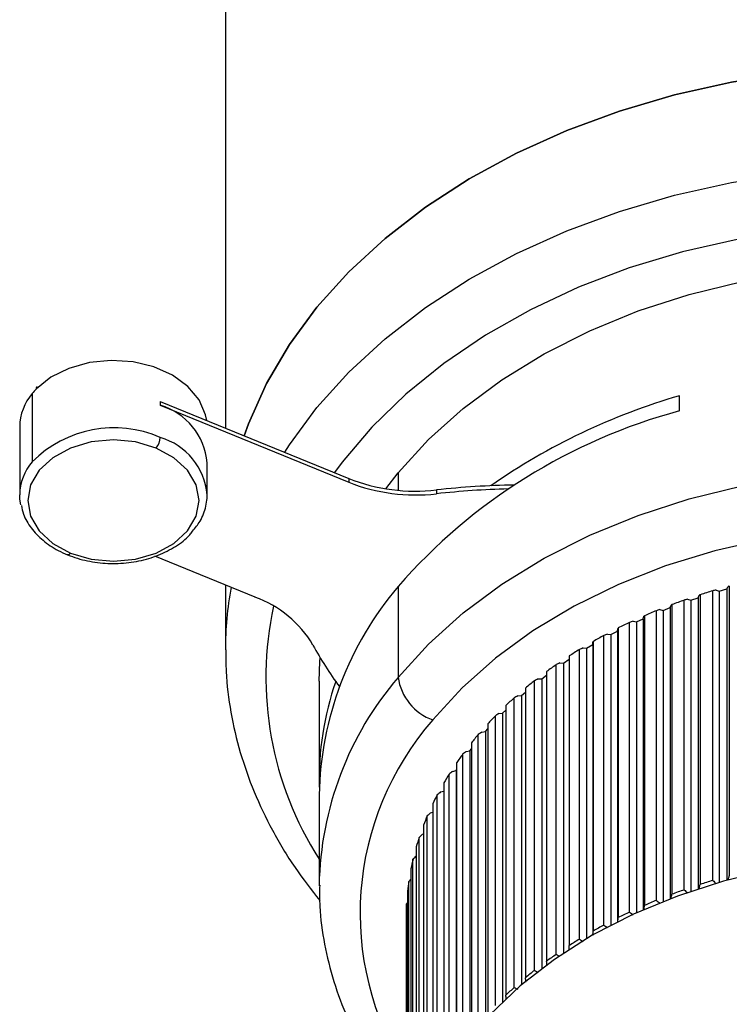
# Model space of a CAD drawing. Header units: millimetres. Extents: x 93 to 687, y 37 to 457.
# Tile 17 of 20: x 497 to 523, y 135 to 171. Entities that reach past the tile are written whole.
import ezdxf

# ---------------------------------------------------------------- set-up
doc = ezdxf.new("R2010")
doc.units = ezdxf.units.MM
doc.linetypes.add('SLD-Solid', pattern=[0])

msp = doc.modelspace()

# ---------------------------------------------------------------- linework, layer by layer
at = {"color": 7, "linetype": 'SLD-Solid', "lineweight": 25}
for p, q in [((504.373, 177.376), (504.373, 156.076)), ((497.344, 157.627), (497.287, 157.56)), ((497.158, 157.366), (497.158, 154.821)), ((501.939, 157.07), (501.939, 156.928)), ((501.939, 157.07), (508.978, 154.195)), ((521.336, 156.719), (521.336, 157.285)), ((501.939, 156.928), (508.978, 154.054)), ((496.689, 156.128), (496.689, 153.583)), ((503.689, 153.583), (503.689, 154.785)), ((508.978, 154.195), (508.978, 154.054)), ((510.362, 153.811), (510.821, 154.402)), ((510.821, 154.402), (510.821, 153.752)), ((512.256, 153.764), (512.256, 153.623)), ((505.478, 149.767), (501.74, 151.293)), ((504.373, 150.218), (504.373, 147.823)), ((510.821, 150.16), (510.821, 146.766)), ((522.697, 150.029), (522.818, 149.988)), ((522.818, 149.988), (523.097, 150.067)), ((523.097, 150.067), (523.145, 150.156)), ((523.097, 150.067), (523.097, 139.19)), ((523.193, 150.174), (523.193, 139.357)), ((521.63, 149.686), (521.755, 149.651)), ((521.755, 149.651), (522.026, 149.742)), ((522.026, 149.742), (522.066, 149.833)), ((522.026, 149.742), (522.026, 138.869)), ((522.106, 149.853), (522.106, 139.036)), ((522.575, 139.182), (522.575, 149.999)), ((522.818, 149.988), (522.818, 139.111)), ((520.596, 149.297), (520.724, 149.267)), ((520.724, 149.267), (520.986, 149.371)), ((520.986, 149.371), (521.018, 149.463)), ((520.986, 149.371), (520.986, 138.502)), ((521.05, 149.485), (521.05, 138.667)), ((521.505, 138.833), (521.505, 149.651)), ((521.755, 149.651), (521.755, 138.779)), ((519.729, 148.839), (519.981, 148.953)), ((519.981, 148.953), (520.005, 149.047)), ((519.981, 148.953), (519.981, 138.09)), ((520.029, 149.07), (520.029, 138.253)), ((520.468, 138.439), (520.468, 149.256)), ((520.724, 149.267), (520.724, 138.4)), ((519.015, 148.492), (519.031, 148.586)), ((519.046, 148.61), (519.046, 137.793)), ((519.468, 137.998), (519.468, 148.815)), ((519.598, 148.862), (519.729, 148.839)), ((519.729, 148.839), (519.729, 137.977)), ((518.509, 137.514), (518.509, 148.332)), ((518.641, 148.384), (518.773, 148.366)), ((518.773, 148.366), (519.015, 148.492)), ((518.773, 148.366), (518.773, 137.513)), ((519.015, 148.492), (519.015, 137.636)), ((517.729, 147.865), (517.862, 147.853)), ((517.862, 147.853), (518.092, 147.989)), ((517.862, 147.853), (517.862, 137.008)), ((518.092, 147.989), (518.099, 148.084)), ((518.092, 147.989), (518.092, 137.142)), ((518.106, 148.108), (518.106, 137.291)), ((517.213, 147.565), (517.213, 136.748)), ((517.595, 136.989), (517.595, 147.806)), ((516.73, 136.424), (516.73, 147.241)), ((516.864, 147.306), (516.998, 147.3)), ((516.998, 147.3), (517.213, 147.444)), ((516.998, 147.3), (516.998, 136.466)), ((516.185, 146.709), (516.369, 146.85)), ((516.369, 146.984), (516.369, 136.167)), ((507.873, 146.621), (507.873, 142.945)), ((515.579, 146.366), (515.579, 135.549)), ((515.916, 135.822), (515.916, 146.639)), ((516.05, 146.71), (516.185, 146.709)), ((516.185, 146.709), (516.185, 135.888)), ((515.157, 135.185), (515.157, 146.002)), ((515.291, 146.078), (515.426, 146.084)), ((515.426, 146.084), (515.579, 146.217)), ((515.426, 146.084), (515.426, 135.278)), ((514.845, 145.714), (514.845, 134.897)), ((514.457, 134.515), (514.457, 145.332)), ((514.59, 145.415), (514.723, 145.426)), ((514.723, 145.426), (514.845, 145.546)), ((514.723, 145.426), (514.723, 134.639)), ((514.171, 145.031), (514.171, 134.214)), ((513.817, 133.815), (513.817, 144.632)), ((513.949, 144.721), (514.081, 144.739)), ((514.081, 144.739), (514.171, 144.84)), ((514.081, 144.739), (514.081, 133.975)), ((513.558, 144.32), (513.558, 133.503)), ((513.24, 133.089), (513.24, 143.906)), ((513.371, 144), (513.501, 144.024)), ((513.501, 144.024), (513.558, 144.099)), ((513.501, 144.024), (513.501, 133.289)), ((513.01, 143.582), (513.01, 132.765)), ((512.73, 132.338), (512.73, 143.155)), ((512.858, 143.255), (512.986, 143.285)), ((512.986, 143.285), (513.01, 143.322)), ((512.986, 143.285), (512.986, 132.588)), ((512.529, 142.822), (512.529, 132.005)), ((507.873, 142.379), (507.873, 138.986)), ((512.287, 131.566), (512.287, 142.384)), ((512.412, 142.489), (512.529, 142.522)), ((512.116, 142.042), (512.116, 131.225)), ((511.913, 130.776), (511.913, 141.594)), ((512.035, 141.705), (512.116, 141.732)), ((511.773, 141.245), (511.773, 130.428)), ((511.728, 140.905), (511.773, 140.922)), ((511.61, 129.971), (511.61, 140.788)), ((511.493, 140.093), (511.501, 140.097)), ((511.501, 140.435), (511.501, 129.618)), ((511.379, 129.154), (511.379, 139.972)), ((511.302, 139.614), (511.302, 128.796)), ((511.222, 128.329), (511.222, 139.146)), ((511.176, 138.785), (511.176, 127.968)), ((511.176, 138.364), (511.138, 138.315)), ((511.138, 127.498), (511.138, 138.315)), ((511.124, 137.953), (511.124, 127.136))]:
    msp.add_line(p, q, dxfattribs=at)
at = {"color": 7, "linetype": 'SLD-Solid', "lineweight": 25, "flags": 128}
for points in [[(505.079, 155.787), (505.241, 156.238), (505.91, 157.738), (506.762, 159.192), (507.789, 160.587), (508.984, 161.914), (510.338, 163.162), (511.841, 164.322), (513.481, 165.385), (515.246, 166.343), (517.123, 167.188), (519.096, 167.915), (521.151, 168.517), (523.273, 168.99), (525.445, 169.33), (527.65, 169.536), (529.873, 169.604)], [(529.873, 169.604), (527.65, 169.536), (525.445, 169.33), (523.273, 168.99), (521.151, 168.517), (519.096, 167.915), (517.123, 167.188), (515.246, 166.343), (513.481, 165.385), (511.841, 164.322), (510.338, 163.162), (508.984, 161.914), (507.789, 160.587), (506.762, 159.192), (505.91, 157.738), (505.241, 156.238), (505.079, 155.787)], [(506.586, 155.172), (506.762, 155.445), (507.789, 156.84), (508.984, 158.167), (510.338, 159.415), (511.841, 160.575), (513.481, 161.638), (515.246, 162.596), (517.123, 163.441), (519.096, 164.168), (521.151, 164.77), (523.273, 165.243), (525.445, 165.583), (527.65, 165.789), (529.873, 165.857)], [(529.873, 163.736), (527.721, 163.668), (525.587, 163.463), (523.488, 163.124), (521.44, 162.654), (519.459, 162.055), (517.563, 161.333), (515.766, 160.494), (514.082, 159.545), (512.525, 158.492), (511.109, 157.345), (509.843, 156.113), (508.738, 154.806), (508.448, 154.412)], [(510.821, 154.402), (511.953, 155.647), (513.247, 156.811), (514.692, 157.883), (516.275, 158.852), (517.98, 159.711), (519.793, 160.451), (521.698, 161.066), (523.676, 161.55), (525.711, 161.899), (527.783, 162.11), (529.875, 162.18), (531.966, 162.11), (534.038, 161.899), (536.073, 161.549), (538.051, 161.065), (539.955, 160.45), (540.284, 160.327)], [(503.674, 156.361), (503.631, 156.577), (503.388, 157.132), (502.969, 157.632), (502.397, 158.049), (501.702, 158.36), (500.925, 158.548), (500.107, 158.603), (499.293, 158.521), (498.529, 158.307), (497.856, 157.973), (497.312, 157.538)], [(501.789, 155.331), (501.018, 155.557), (500.189, 155.634), (499.361, 155.557), (498.589, 155.331), (497.927, 154.971), (497.418, 154.502), (497.098, 153.957), (496.989, 153.371), (497.098, 152.785), (497.418, 152.239), (497.926, 151.771), (498.589, 151.411)], [(498.589, 151.411), (499.361, 151.185), (500.189, 151.108), (501.017, 151.185), (501.789, 151.411), (502.452, 151.77), (502.96, 152.239), (503.28, 152.785), (503.389, 153.371), (503.28, 153.956), (502.961, 154.502), (502.452, 154.971), (501.789, 155.331)], [(510.821, 146.766), (511.953, 148.012), (513.247, 149.176), (514.692, 150.247), (516.275, 151.217), (517.98, 152.075), (519.793, 152.816), (521.698, 153.431), (523.676, 153.915), (525.711, 154.264), (527.783, 154.474), (529.875, 154.545), (531.966, 154.474), (534.038, 154.263), (536.073, 153.914), (538.051, 153.43), (539.955, 152.814), (541.768, 152.074), (543.474, 151.215), (545.056, 150.245), (546.5, 149.174), (547.794, 148.01), (548.926, 146.764), (549.885, 145.448), (550.663, 144.073), (551.253, 142.653), (551.649, 141.199), (551.848, 139.725), (551.873, 138.968)], [(496.729, 153.212), (496.697, 153.421), (496.689, 153.583)], [(548.621, 132.062), (549.284, 133.264), (549.837, 134.632), (550.197, 136.032), (550.362, 137.45), (550.329, 138.872), (550.099, 140.286), (549.674, 141.676), (549.059, 143.031), (548.259, 144.336), (547.282, 145.58), (546.137, 146.75), (544.836, 147.835), (543.391, 148.825), (541.815, 149.709), (540.124, 150.48), (538.335, 151.13), (536.464, 151.653), (534.529, 152.044), (532.55, 152.299), (530.545, 152.415), (528.534, 152.392), (526.535, 152.23), (524.569, 151.93), (522.653, 151.494), (520.807, 150.929), (519.049, 150.238), (517.394, 149.428), (515.86, 148.508), (514.461, 147.485), (513.21, 146.371), (512.12, 145.175)], [(498.589, 151.411), (498.56, 151.379), (498.532, 151.357), (498.506, 151.345), (498.483, 151.343), (498.476, 151.345)], [(507.873, 146.621), (507.898, 147.363), (507.908, 147.51)], [(548.623, 126.825), (548.618, 127.113), (548.481, 128.452), (548.153, 129.775), (547.637, 131.068), (546.939, 132.317), (546.066, 133.51), (545.026, 134.635), (543.831, 135.679), (542.493, 136.632), (541.026, 137.485), (539.444, 138.228), (537.763, 138.854), (536.002, 139.357), (534.178, 139.731), (532.31, 139.973), (530.416, 140.08), (528.518, 140.051), (526.633, 139.886), (524.781, 139.587), (522.981, 139.158), (521.253, 138.601), (519.612, 137.924), (518.077, 137.133), (516.663, 136.236), (515.385, 135.243), (514.255, 134.163)]]:
    msp.add_lwpolyline(points, dxfattribs=at)
at = {"color": 7, "linetype": 'SLD-Solid', "lineweight": 25}
for centre, radius, start, end in [((499.135, 155.749), 2.554, 135.5531, 140.7294), ((497.435, 157.544), 0.123, 137.3695, 182.8303), ((498.611, 156.107), 1.922, 139.1054, 179.3865), ((528.02, 134.181), 24.051, 106.136, 124.8368), ((501.245, 154.575), 2.453, 4.8956, 73.5531), ((526.875, 136.131), 21.32, 105.0596, 138.8516), ((500.215, 151.756), 4.329, 66.5272, 134.9256), ((501.224, 155.771), 0.717, 322.0657, 356.4199), ((501.245, 153.373), 2.453, 4.8956, 73.5531), ((498.632, 153.555), 1.943, 139.3258, 179.1661), ((511.474, 160.501), 6.782, 248.4032, 276.6201), ((511.474, 160.359), 6.782, 248.4032, 276.6201), ((515.647, 123.258), 30.694, 90.9056, 96.3427), ((515.646, 123.128), 30.682, 91.3264, 96.3432), ((517.208, 147.821), 12.835, 169.6248, 180.131), ((520.234, 142.144), 12.363, 139.5821, 178.9098), ((504.019, 145.799), 4.227, 30.9663, 69.8188), ((529.265, 127.607), 23.369, 106.6344, 107.8383), ((518.475, 146.767), 12.589, 167.8086, 212.6275), ((528.97, 128.482), 22.446, 109.4241, 110.6608), ((528.605, 129.409), 21.45, 112.2926, 113.5673), ((528.171, 130.363), 20.402, 115.252, 116.5699), ((527.673, 131.323), 19.32, 118.3144, 119.6811), ((519.764, 154.587), 13.807, 208.6168, 216.2451), ((527.116, 132.265), 18.226, 121.4925, 122.9134), ((526.509, 133.169), 17.137, 124.7989, 126.2793), ((520.14, 138.786), 12.269, 139.4233, 178.9821), ((512.8, 147.056), 2, 188.3324, 250.1277), ((519.14, 142.928), 11.267, 160.91, 181.3519), ((525.865, 134.017), 16.072, 128.2456, 129.7908), ((525.196, 134.792), 15.048, 131.8443, 133.4589), ((524.516, 135.483), 14.079, 135.6053, 137.2931), ((520.361, 137.955), 10.957, 138.7759, 212.571), ((523.843, 136.08), 13.178, 139.5369, 141.3006), ((523.193, 136.58), 12.358, 143.6444, 145.4854), ((522.581, 136.982), 11.626, 147.9296, 149.8471), ((522.025, 137.29), 10.99, 152.3892, 154.3801), ((521.538, 137.511), 10.455, 157.0142, 159.0723), ((521.133, 137.655), 10.025, 161.7889, 163.9054), ((520.822, 137.738), 9.703, 166.6908, 168.8539), ((520.612, 137.775), 9.49, 171.6909, 173.8863), ((529.265, 116.79), 23.369, 106.6344, 107.8383), ((528.97, 117.665), 22.446, 109.4241, 110.6608), ((520.511, 137.784), 9.388, 176.7548, 178.966), ((528.605, 118.591), 21.45, 112.2926, 113.5673), ((528.171, 119.546), 20.402, 115.252, 116.5699), ((527.673, 120.506), 19.32, 118.3144, 119.6811), ((527.116, 121.448), 18.226, 121.4925, 122.9134), ((526.509, 122.352), 17.137, 124.7989, 126.2793), ((525.865, 123.2), 16.072, 128.2456, 129.7908), ((525.196, 123.975), 15.048, 131.8443, 133.4589)]:
    msp.add_arc(centre, radius, start, end, dxfattribs=at)
for points, knots in [([(503.143, 152.227), (503.244, 152.348), (503.482, 152.634), (503.661, 153.154), (503.723, 153.633), (503.648, 153.902), (503.626, 153.982)], [0, 0, 0, 0, 0.235199, 0.554154, 0.866952, 1, 1, 1, 1]), ([(496.753, 153.183), (496.773, 153.076), (496.829, 152.78), (497.103, 152.332), (497.542, 151.869), (498.024, 151.545), (498.359, 151.397), (498.476, 151.345)], [0, 0, 0, 0, 0.137046, 0.37774, 0.621495, 0.868957, 1, 1, 1, 1]), ([(498.476, 151.345), (498.599, 151.299), (498.953, 151.166), (499.592, 151.037), (500.374, 151.002), (501.149, 151.095), (501.881, 151.31), (502.52, 151.645), (502.951, 151.96), (503.109, 152.18), (503.143, 152.227)], [0, 0, 0, 0, 0.078131, 0.224503, 0.371069, 0.517799, 0.664813, 0.812232, 0.959981, 1, 1, 1, 1]), ([(522.697, 150.029), (522.674, 150.023), (522.634, 150.013), (522.593, 150.003), (522.575, 149.999)], [0, 0, 0, 0, 0.56, 1, 1, 1, 1]), ([(523.193, 150.174), (523.184, 150.171), (523.168, 150.165), (523.152, 150.159), (523.145, 150.156)], [0, 0, 0, 0, 0.56, 1, 1, 1, 1]), ([(521.63, 149.686), (521.607, 149.68), (521.565, 149.668), (521.523, 149.656), (521.505, 149.651)], [0, 0, 0, 0, 0.56, 1, 1, 1, 1]), ([(522.106, 149.853), (522.099, 149.849), (522.085, 149.843), (522.072, 149.836), (522.066, 149.833)], [0, 0, 0, 0, 0.56, 1, 1, 1, 1]), ([(520.596, 149.297), (520.572, 149.289), (520.529, 149.275), (520.487, 149.262), (520.468, 149.256)], [0, 0, 0, 0, 0.56, 1, 1, 1, 1]), ([(521.05, 149.485), (521.044, 149.481), (521.033, 149.473), (521.023, 149.466), (521.018, 149.463)], [0, 0, 0, 0, 0.56, 1, 1, 1, 1]), ([(520.029, 149.07), (520.024, 149.065), (520.016, 149.058), (520.008, 149.05), (520.005, 149.047)], [0, 0, 0, 0, 0.56, 1, 1, 1, 1]), ([(519.046, 148.61), (519.043, 148.606), (519.038, 148.598), (519.033, 148.59), (519.031, 148.586)], [0, 0, 0, 0, 0.56, 1, 1, 1, 1]), ([(519.598, 148.862), (519.574, 148.854), (519.531, 148.838), (519.487, 148.822), (519.468, 148.815)], [0, 0, 0, 0, 0.56, 1, 1, 1, 1]), ([(518.641, 148.384), (518.617, 148.375), (518.573, 148.357), (518.529, 148.339), (518.509, 148.332)], [0, 0, 0, 0, 0.56, 1, 1, 1, 1]), ([(517.729, 147.865), (517.704, 147.854), (517.659, 147.834), (517.615, 147.815), (517.595, 147.806)], [0, 0, 0, 0, 0.56, 1, 1, 1, 1]), ([(518.106, 148.108), (518.105, 148.104), (518.102, 148.096), (518.1, 148.087), (518.099, 148.084)], [0, 0, 0, 0, 0.56, 1, 1, 1, 1]), ([(504.394, 147.789), (504.391, 147.52), (504.382, 146.743), (504.556, 145.462), (504.901, 143.96), (505.422, 142.485), (506.108, 141.047), (506.921, 139.686), (507.58, 138.84), (507.897, 138.433)], [0, 0, 0, 0, 0.081515, 0.235782, 0.390094, 0.54472, 0.699873, 0.855683, 1, 1, 1, 1]), ([(516.864, 147.306), (516.839, 147.294), (516.794, 147.272), (516.749, 147.251), (516.73, 147.241)], [0, 0, 0, 0, 0.56, 1, 1, 1, 1]), ([(516.05, 146.71), (516.025, 146.696), (515.98, 146.673), (515.936, 146.649), (515.916, 146.639)], [0, 0, 0, 0, 0.56, 1, 1, 1, 1]), ([(515.291, 146.078), (515.266, 146.064), (515.222, 146.038), (515.177, 146.013), (515.157, 146.002)], [0, 0, 0, 0, 0.56, 1, 1, 1, 1]), ([(514.59, 145.415), (514.565, 145.399), (514.521, 145.372), (514.476, 145.344), (514.457, 145.332)], [0, 0, 0, 0, 0.56, 1, 1, 1, 1]), ([(513.949, 144.721), (513.924, 144.704), (513.88, 144.675), (513.836, 144.645), (513.817, 144.632)], [0, 0, 0, 0, 0.56, 1, 1, 1, 1]), ([(513.371, 144), (513.346, 143.983), (513.303, 143.951), (513.26, 143.92), (513.24, 143.906)], [0, 0, 0, 0, 0.56, 1, 1, 1, 1]), ([(512.858, 143.255), (512.834, 143.237), (512.791, 143.203), (512.749, 143.17), (512.73, 143.155)], [0, 0, 0, 0, 0.56, 1, 1, 1, 1]), ([(512.412, 142.489), (512.388, 142.469), (512.347, 142.434), (512.305, 142.399), (512.287, 142.384)], [0, 0, 0, 0, 0.56, 1, 1, 1, 1]), ([(512.035, 141.705), (512.012, 141.684), (511.971, 141.647), (511.931, 141.61), (511.913, 141.594)], [0, 0, 0, 0, 0.56, 1, 1, 1, 1]), ([(511.728, 140.905), (511.706, 140.883), (511.667, 140.844), (511.627, 140.806), (511.61, 140.788)], [0, 0, 0, 0, 0.56, 1, 1, 1, 1]), ([(511.493, 140.093), (511.472, 140.071), (511.434, 140.03), (511.396, 139.989), (511.379, 139.972)], [0, 0, 0, 0, 0.56, 1, 1, 1, 1]), ([(507.894, 139.004), (507.89, 138.741), (507.88, 138.005), (508.053, 136.798), (508.396, 135.4), (508.913, 134.032), (509.597, 132.705), (510.331, 131.556), (510.898, 130.882), (511.127, 130.61)], [0, 0, 0, 0, 0.0883, 0.247904, 0.407559, 0.567625, 0.728379, 0.889977, 1, 1, 1, 1]), ([(511.302, 139.239), (511.291, 139.227), (511.264, 139.196), (511.238, 139.165), (511.222, 139.146)], [0, 0, 0, 0, 0.402257, 1, 1, 1, 1]), ([(522.066, 138.875), (522.074, 138.905), (522.087, 138.959), (522.1, 139.012), (522.106, 139.036)], [0, 0, 0, 0, 0.56, 1, 1, 1, 1]), ([(522.575, 139.182), (522.598, 139.161), (522.639, 139.124), (522.679, 139.087), (522.697, 139.07)], [0, 0, 0, 0, 0.56, 1, 1, 1, 1]), ([(523.145, 139.198), (523.154, 139.227), (523.17, 139.281), (523.186, 139.334), (523.193, 139.357)], [0, 0, 0, 0, 0.56, 1, 1, 1, 1]), ([(521.018, 138.504), (521.024, 138.535), (521.035, 138.589), (521.045, 138.644), (521.05, 138.667)], [0, 0, 0, 0, 0.56, 1, 1, 1, 1]), ([(521.505, 138.833), (521.528, 138.814), (521.57, 138.778), (521.612, 138.743), (521.63, 138.728)], [0, 0, 0, 0, 0.56, 1, 1, 1, 1]), ([(520.468, 138.439), (520.492, 138.42), (520.535, 138.386), (520.577, 138.353), (520.596, 138.338)], [0, 0, 0, 0, 0.56, 1, 1, 1, 1]), ([(519.468, 137.998), (519.492, 137.981), (519.536, 137.949), (519.579, 137.918), (519.598, 137.904)], [0, 0, 0, 0, 0.56, 1, 1, 1, 1]), ([(520.005, 138.088), (520.009, 138.119), (520.017, 138.174), (520.025, 138.228), (520.029, 138.253)], [0, 0, 0, 0, 0.56, 1, 1, 1, 1]), ([(519.031, 137.628), (519.033, 137.659), (519.039, 137.714), (519.044, 137.769), (519.046, 137.793)], [0, 0, 0, 0, 0.56, 1, 1, 1, 1]), ([(518.099, 137.125), (518.1, 137.156), (518.103, 137.211), (518.105, 137.267), (518.106, 137.291)], [0, 0, 0, 0, 0.56, 1, 1, 1, 1]), ([(518.509, 137.514), (518.534, 137.498), (518.578, 137.468), (518.622, 137.439), (518.641, 137.426)], [0, 0, 0, 0, 0.56, 1, 1, 1, 1]), ([(517.595, 136.989), (517.62, 136.974), (517.665, 136.946), (517.709, 136.918), (517.729, 136.906)], [0, 0, 0, 0, 0.56, 1, 1, 1, 1]), ([(516.73, 136.424), (516.755, 136.41), (516.799, 136.384), (516.844, 136.359), (516.864, 136.347)], [0, 0, 0, 0, 0.56, 1, 1, 1, 1]), ([(517.214, 136.582), (517.214, 136.613), (517.213, 136.669), (517.213, 136.724), (517.213, 136.748)], [0, 0, 0, 0, 0.56, 1, 1, 1, 1]), ([(516.379, 136.001), (516.377, 136.032), (516.374, 136.087), (516.371, 136.142), (516.369, 136.167)], [0, 0, 0, 0, 0.56, 1, 1, 1, 1]), ([(515.916, 135.822), (515.941, 135.809), (515.986, 135.785), (516.031, 135.761), (516.05, 135.751)], [0, 0, 0, 0, 0.56, 1, 1, 1, 1]), ([(515.597, 135.384), (515.594, 135.415), (515.588, 135.47), (515.582, 135.525), (515.579, 135.549)], [0, 0, 0, 0, 0.56, 1, 1, 1, 1]), ([(515.157, 135.185), (515.182, 135.172), (515.227, 135.151), (515.272, 135.129), (515.291, 135.12)], [0, 0, 0, 0, 0.56, 1, 1, 1, 1]), ([(514.872, 134.733), (514.867, 134.764), (514.858, 134.819), (514.849, 134.873), (514.845, 134.897)], [0, 0, 0, 0, 0.56, 1, 1, 1, 1])]:
    msp.add_open_spline(points, degree=3, knots=knots, dxfattribs=at)

doc.saveas('drawing.dxf')
